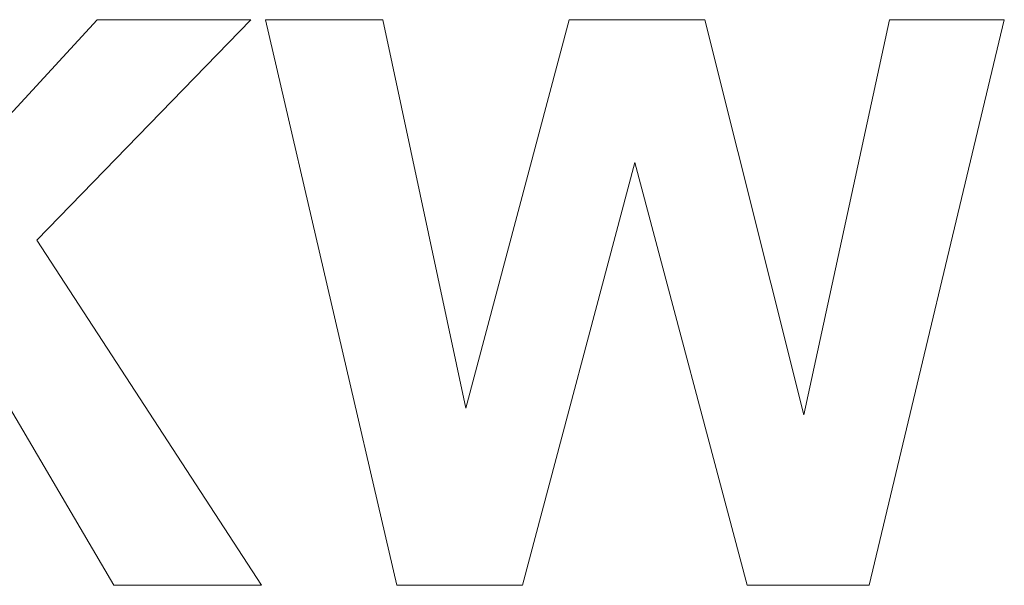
# Model space of a CAD drawing. Header units: millimetres. Extents: x -641 to 119, y -160 to 916.
# Tile 53 of 63: x -415.92 to -412.84, y 556.21 to 557.98. Entities that reach past the tile are written whole.
import ezdxf

# ---------------------------------------------------------------- set-up
doc = ezdxf.new("R2010")
doc.units = ezdxf.units.MM
doc.header["$LTSCALE"] = 32.67
doc.layers.get('0').update_dxf_attribs({"linetype": 'CONTINUOUS'})

msp = doc.modelspace()

# ---------------------------------------------------------------- linework, layer by layer
at = {"color": 7, "linetype": 'Continuous', "lineweight": 0}
for p, q in [((-416.3999, 557.1886), (-415.6744, 557.9751)), ((-415.1941, 557.9751), (-415.8635, 557.2852)), ((-415.6744, 557.9751), (-415.1941, 557.9751)), ((-414.7373, 556.2057), (-415.1483, 557.9751)), ((-415.1483, 557.9751), (-414.7804, 557.9751)), ((-414.7804, 557.9751), (-414.5213, 556.7597)), ((-414.5213, 556.7597), (-414.1978, 557.9751)), ((-414.1978, 557.9751), (-413.7727, 557.9751)), ((-413.7727, 557.9751), (-413.463, 556.7392)), ((-413.463, 556.7392), (-413.1953, 557.9751)), ((-412.8359, 557.9751), (-413.259, 556.2057)), ((-413.1953, 557.9751), (-412.8359, 557.9751)), ((-413.9921, 557.5286), (-414.3442, 556.2057)), ((-413.6407, 556.2057), (-413.9921, 557.5286)), ((-415.8635, 557.2852), (-415.161, 556.2057)), ((-415.6227, 556.2057), (-416.1105, 557.0362)), ((-415.161, 556.2057), (-415.6227, 556.2057)), ((-414.3442, 556.2057), (-414.7373, 556.2057)), ((-413.259, 556.2057), (-413.6407, 556.2057))]:
    msp.add_line(p, q, dxfattribs=at)

doc.saveas('drawing.dxf')
